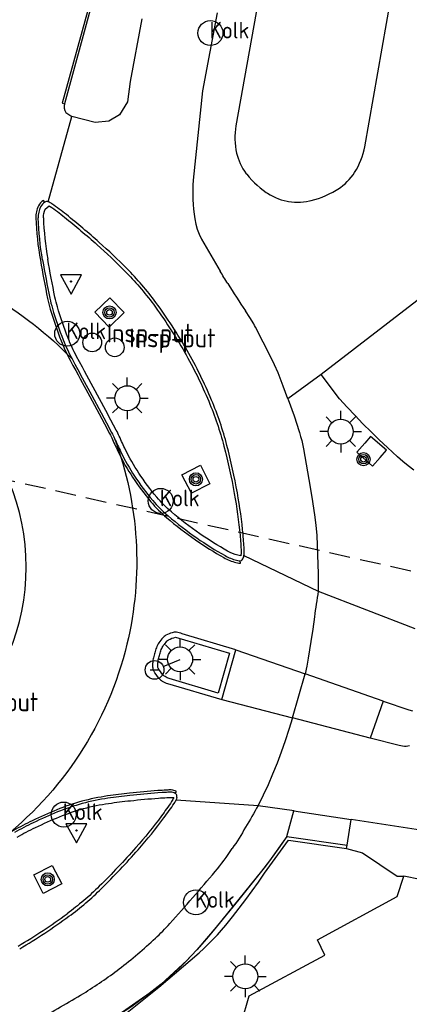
# Model space of a CAD drawing. Header units: metres. Extents: x 155581 to 157790, y 453982 to 460043.
# Tile 15 of 79: x 156855 to 156874, y 454797 to 454845. Entities that reach past the tile are written whole.
import ezdxf

# ---------------------------------------------------------------- set-up
doc = ezdxf.new("R2010")
doc.units = ezdxf.units.M
doc.header["$LTSCALE"] = 4
doc.linetypes.add('STIPPELFIJN', pattern=[0.375, 0.25, -0.125])
doc.layers.get('0').update_dxf_attribs({"linetype": 'CONTINUOUS'})
for name, color, linetype in [('G_BTD', 3, 'CONTINUOUS'), ('G_OTD', 32, 'CONTINUOUS'), ('G_VGO', 3, 'ByLayer'), ('G_WGD', 7, 'CONTINUOUS'), ('G_WGI', 1, 'CONTINUOUS'), ('LKWDUP', 5, 'CONTINUOUS'), ('LWGI', 7, 'CONTINUOUS'), ('PVGO', 102, 'CONTINUOUS')]:
    doc.layers.add(name, color=color, linetype=linetype)
for name, color, linetype, true_color in [('PBRD', 7, 'CONTINUOUS', 0xbd2877), ('PPAL', 7, 'CONTINUOUS', 0xbd2877), ('PPUT', 7, 'CONTINUOUS', 0xbd2877)]:
    doc.layers.add(name, color=color, linetype=linetype, true_color=true_color)
doc.styles.add('ISO', font='ISO')

# ---------------------------------------------------------------- blocks, each defined once
blk = doc.blocks.new('verkeersbord')
at = {"color": 0}
for p, q in [((0.502, 0.322), (-0.504, 0.322)), ((-0.504, 0.322), (-0.001, -0.6)), ((-0.001, -0.6), (0.502, 0.322))]:
    blk.add_line(p, q, dxfattribs=at)
blk = doc.blocks.new('verkeersbord-pl')
at = {"linetype": 'Continuous'}
blk.add_circle((0, 0), 0.03, dxfattribs=at)
blk = doc.blocks.new('kolk')
at = {"color": 0}
blk.add_circle((0, 0), 0.6, dxfattribs=at)
at = {"color": 0, "linetype": 'Continuous', "style": 'ISO'}
blk.add_attdef('KOLK', (-0.043, -0.262), '', height=0.8, dxfattribs=at)
blk = doc.blocks.new('aanduidingsbord')
at = {"color": 0}
for p, q in [((-0.811, -0.333), (0, 0)), ((-1.446, -0.504), (-1.008, -0.504))]:
    blk.add_line(p, q, dxfattribs=at)
blk.add_circle((-1.227, -0.504), 0.45, dxfattribs=at)
blk = doc.blocks.new('lichtmast')
at = {"color": 0}
for p, q in [((0, 0.6), (0, 1)), ((-0.707, 0.707), (-0.424, 0.424)), ((0.424, 0.424), (0.707, 0.707)), ((-0.6, 0), (-1, 0)), ((0.6, 0), (1, 0)), ((-0.424, -0.424), (-0.707, -0.707)), ((0.424, -0.424), (0.707, -0.707)), ((0, -0.6), (0, -1))]:
    blk.add_line(p, q, dxfattribs=at)
blk.add_circle((0, 0), 0.6, dxfattribs=at)
blk = doc.blocks.new('klok')
at = {"color": 0}
blk.add_circle((0, 0), 0.45, dxfattribs=at)
at = {"style": 'ISO'}
blk.add_attdef('KLOK', (0.7, 0), '', height=0.9, dxfattribs=at)
blk = doc.blocks.new('boom')
at = {"color": 0}
for radius in [0.315, 0.225, 0.135]:
    blk.add_circle((0, 0), radius, dxfattribs=at)

msp = doc.modelspace()

# ---------------------------------------------------------------- linework, layer by layer
at = {"layer": 'G_BTD', "linetype": 'Continuous', "transparency": 33554687}
msp.add_lwpolyline([(156870.826, 454804.807), (156871.596, 454804.61), (156873.265, 454803.488), (156873.586, 454803.482)], dxfattribs=at)
at = {"layer": 'G_OTD', "linetype": 'Continuous', "transparency": 33554687}
for points in [[(156859.807, 454796.554), (156861.808, 454798.155), (156863.745, 454799.808), (156863.973, 454800.014), (156864.196, 454800.226), (156864.412, 454800.444), (156864.623, 454800.668), (156864.827, 454800.896), (156865.025, 454801.131), (156865.352, 454801.534), (156865.672, 454801.942), (156865.986, 454802.356), (156866.293, 454802.773), (156866.594, 454803.196), (156866.886, 454803.62), (156868.045, 454805.206), (156870.826, 454804.807)], [(156870.826, 454804.807), (156870.854, 454804.978)]]:
    msp.add_lwpolyline(points, dxfattribs=at)
at = {"layer": 'G_VGO', "transparency": 33554687}
for points in [[(156867.966, 454805.392), (156867.123, 454804.216)], [(156867.123, 454804.216), (156866.745, 454803.72)], [(156866.745, 454803.72), (156864.567, 454801.026)], [(156864.567, 454801.026), (156863.631, 454799.938)], [(156863.631, 454799.938), (156863.156, 454799.432), (156861.921, 454798.298)], [(156861.921, 454798.298), (156861.551, 454797.999), (156859.701, 454796.691)]]:
    msp.add_lwpolyline(points, dxfattribs=at)
at = {"layer": 'G_WGD', "linetype": 'Continuous', "transparency": 33554687}
for points in [[(156866.8, 454846.668), (156865.513, 454839.516), (156865.49, 454839.352), (156865.475, 454839.188), (156865.467, 454839.023), (156865.468, 454838.858), (156865.477, 454838.693), (156865.494, 454838.528), (156865.518, 454838.365), (156865.55, 454838.206), (156865.562, 454838.156), (156865.575, 454838.106), (156865.616, 454837.97), (156865.664, 454837.836), (156865.72, 454837.705), (156865.783, 454837.577), (156865.853, 454837.453), (156865.931, 454837.334), (156866.014, 454837.218), (156866.037, 454837.189), (156866.153, 454837.048), (156866.276, 454836.913), (156866.404, 454836.782), (156866.538, 454836.658), (156866.677, 454836.54), (156866.821, 454836.427), (156866.97, 454836.321), (156867.037, 454836.277), (156867.161, 454836.201), (156867.29, 454836.132), (156867.422, 454836.07), (156867.557, 454836.016), (156867.694, 454835.969), (156867.835, 454835.93), (156867.977, 454835.898), (156868.038, 454835.887), (156868.182, 454835.866), (156868.327, 454835.854), (156868.473, 454835.849), (156868.618, 454835.852), (156868.763, 454835.864), (156868.908, 454835.883), (156869.051, 454835.91), (156869.126, 454835.928), (156869.306, 454835.976), (156869.483, 454836.032), (156869.658, 454836.096), (156869.83, 454836.167), (156869.999, 454836.246), (156870.164, 454836.332), (156870.326, 454836.424), (156870.411, 454836.477), (156870.531, 454836.557), (156870.646, 454836.644), (156870.756, 454836.737), (156870.861, 454836.836), (156870.96, 454836.94), (156871.053, 454837.05), (156871.14, 454837.165), (156871.215, 454837.276), (156871.302, 454837.42), (156871.383, 454837.568), (156871.457, 454837.719), (156871.523, 454837.874), (156871.581, 454838.032), (156871.633, 454838.192), (156871.676, 454838.355), (156871.708, 454838.5), (156872.96, 454845.634)], [(156858.569, 454845.258), (156857.278, 454840.575)], [(156864.618, 454844.938), (156863.915, 454841.195), (156863.46, 454836.899)], [(156860.992, 454844.646), (156860.434, 454841.65), (156860.311, 454840.666), (156859.924, 454840.041), (156859.413, 454839.747), (156858.747, 454839.673), (156857.63, 454839.97)], [(156857.34, 454840.151), (156857.63, 454839.97)], [(156856.494, 454835.866), (156857.63, 454839.97)], [(156863.534, 454835.05), (156863.583, 454834.796), (156863.656, 454834.547), (156863.751, 454834.307), (156863.869, 454834.076)], [(156879.42, 454835.126), (156869.605, 454827.571)], [(156868.012, 454826.411), (156867.791, 454827.014), (156867.537, 454827.657), (156867.374, 454828.032), (156867.196, 454828.4), (156866.825, 454829.125), (156866.452, 454829.848), (156866.411, 454829.925), (156866.368, 454830), (156866.176, 454830.314), (156865.975, 454830.624)], [(156857.644, 454828.319), (156857.782, 454828.065), (156857.92, 454827.81)], [(156857.92, 454827.81), (156858.029, 454827.61), (156858.137, 454827.41)], [(156858.137, 454827.41), (156858.589, 454826.571), (156859.041, 454825.731), (156859.294, 454825.258), (156859.546, 454824.785)], [(156869.605, 454827.571), (156868.012, 454826.411)], [(156874.061, 454822.981), (156873.796, 454823.187), (156873.537, 454823.399), (156873.282, 454823.617), (156873.033, 454823.841), (156872.794, 454824.063), (156872.397, 454824.44), (156872.005, 454824.823), (156871.619, 454825.212), (156871.239, 454825.606), (156870.865, 454826.006), (156870.496, 454826.411), (156869.605, 454827.571)], [(156868.012, 454826.411), (156868.029, 454826.365), (156868.309, 454825.584), (156868.555, 454824.831), (156868.566, 454824.796), (156868.622, 454824.598), (156868.677, 454824.4), (156868.763, 454823.998), (156868.895, 454823.267), (156869.02, 454822.534), (156869.16, 454821.684), (156869.293, 454820.832), (156869.357, 454820.338), (156869.398, 454819.841), (156869.44, 454818.92), (156869.46, 454817.998), (156869.471, 454817.165)], [(156871.712, 454824.281), (156871.324, 454823.838), (156872.081, 454823.175), (156872.444, 454823.59), (156872.744, 454823.932), (156871.987, 454824.595), (156871.712, 454824.281)], [(156865.9, 454818.874), (156869.471, 454817.165)], [(156869.471, 454817.165), (156874.114, 454815.377)], [(156869.286, 454815.935), (156869.205, 454815.346), (156869.116, 454814.757), (156869.051, 454814.356), (156868.982, 454813.956), (156868.917, 454813.574), (156868.848, 454813.193)], [(156865.517, 454814.358), (156862.927, 454815.126)], [(156864.833, 454811.964), (156865.517, 454814.358)], [(156865.517, 454814.358), (156868.848, 454813.193)], [(156868.233, 454811.078), (156868.848, 454813.193)], [(156872.596, 454811.883), (156868.848, 454813.193)], [(156862.236, 454812.732), (156864.833, 454811.964)], [(156864.833, 454811.964), (156868.233, 454811.078)], [(156872.596, 454811.883), (156871.962, 454810.108)], [(156872.596, 454811.883), (156873.828, 454811.472), (156873.993, 454811.418)], [(156868.233, 454811.078), (156868.06, 454810.527), (156867.881, 454809.978), (156867.691, 454809.44), (156867.49, 454808.907), (156867.28, 454808.387), (156867.058, 454807.871), (156866.827, 454807.371), (156866.585, 454806.876)], [(156871.962, 454810.108), (156868.233, 454811.078)], [(156873.853, 454809.739), (156873.689, 454809.715), (156873.638, 454809.714), (156873.606, 454809.714), (156873.523, 454809.72), (156873.361, 454809.755), (156871.962, 454810.108)], [(156862.188, 454807.507), (156861.979, 454807.494), (156861.77, 454807.479)], [(156862.645, 454807.145), (156866.585, 454806.876)], [(156866.585, 454806.876), (156868.307, 454806.636), (156868.303, 454806.62)], [(156867.966, 454805.392), (156868.303, 454806.62)], [(156868.303, 454806.62), (156871.059, 454806.21)], [(156870.854, 454804.978), (156871.059, 454806.21)], [(156883.535, 454804.29), (156871.059, 454806.21)], [(156867.966, 454805.392), (156867.547, 454804.802), (156867.123, 454804.216)], [(156867.966, 454805.392), (156870.854, 454804.978)], [(156867.123, 454804.216), (156866.936, 454803.966), (156866.745, 454803.72)], [(156866.745, 454803.72), (156865.662, 454802.368), (156864.567, 454801.026)], [(156858.377, 454770.228), (156858.984, 454772.702), (156868.382, 454776.178), (156868.675, 454776.286), (156868.767, 454776.53), (156877.498, 454802.674), (156873.586, 454803.482)], [(156865.781, 454796.455), (156866.149, 454797.729), (156869.791, 454799.682), (156869.439, 454800.426), (156873.255, 454802.504), (156873.586, 454803.482)], [(156864.567, 454801.026), (156864.105, 454800.477), (156863.631, 454799.938)], [(156863.631, 454799.938), (156863.088, 454799.363), (156862.806, 454799.086), (156862.518, 454798.816), (156861.921, 454798.298)], [(156861.921, 454798.298), (156861.204, 454797.731), (156860.836, 454797.459), (156860.463, 454797.195), (156859.701, 454796.691)]]:
    msp.add_lwpolyline(points, dxfattribs=at)
for points in [[(156857.278, 454840.575, 0.169633), (156857.34, 454840.151)], [(156863.46, 454836.899, 0.051902), (156863.534, 454835.05)], [(156856.331, 454835.845, 0.125139), (156856.135, 454835.625)], [(156856.494, 454835.866, 0.239245), (156856.331, 454835.845)], [(156856.677, 454835.772, 0.067431), (156856.494, 454835.866)], [(156857.373, 454835.25, 0.016552), (156856.677, 454835.772)], [(156856.135, 454835.625, 0.129757), (156856.016, 454835.094)], [(156856.23, 454833.077, -0.033702), (156856.016, 454835.094)], [(156858.944, 454833.92, 0.012752), (156857.373, 454835.25)], [(156860.275, 454832.661, 0.01466), (156858.944, 454833.92)], [(156863.869, 454834.076, 0.003275), (156864.76, 454832.535)], [(156849.172, 454833.28, -0.136768), (156857.644, 454828.319)], [(156856.23, 454833.077, 0.006517), (156856.576, 454831.243)], [(156861.671, 454831.035, 0.037048), (156860.275, 454832.661)], [(156865.121, 454831.942, -0.008399), (156864.76, 454832.535)], [(156865.121, 454831.942, 0.006352), (156865.975, 454830.624)], [(156856.576, 454831.243, 0.02216), (156856.701, 454830.744)], [(156863.173, 454828.728, 0.028615), (156861.671, 454831.035)], [(156856.701, 454830.744, 0.019235), (156857.22, 454829.236)], [(156857.22, 454829.236, 0.030557), (156857.644, 454828.319)], [(156844.963, 454807.847, 1), (156844.963, 454828.809)], [(156864.349, 454826.343, 0.030105), (156863.173, 454828.728)], [(156865.082, 454824.17, 0.035299), (156864.349, 454826.343)], [(156859.546, 454824.785, -0.015693), (156859.684, 454824.504)], [(156859.684, 454824.504, -0.149347), (156860.28, 454814.621)], [(156859.684, 454824.504, 0.008047), (156859.989, 454823.851)], [(156865.586, 454821.885, 0.018356), (156865.082, 454824.17)], [(156859.989, 454823.851, 0.033789), (156860.644, 454822.699)], [(156860.644, 454822.699, 0.02981), (156861.519, 454821.527)], [(156865.862, 454819.872, 0.021789), (156865.586, 454821.885)], [(156861.519, 454821.527, 0.041467), (156862.253, 454820.79)], [(156862.253, 454820.79, 0.024462), (156863.639, 454819.722)], [(156863.639, 454819.722, 0.024184), (156864.991, 454818.875)], [(156865.914, 454819.076, 0.015175), (156865.862, 454819.872)], [(156864.991, 454818.875, 0.064716), (156865.545, 454818.653)], [(156865.819, 454818.681, 0.109153), (156865.9, 454818.874)], [(156865.9, 454818.874, 0.059123), (156865.914, 454819.076)], [(156865.545, 454818.653, 0.023477), (156865.676, 454818.626)], [(156865.676, 454818.626, 0.059976), (156865.726, 454818.625)], [(156865.726, 454818.625, 0.219613), (156865.819, 454818.681)], [(156869.471, 454817.165, 0.008984), (156869.286, 454815.935)], [(156862.155, 454815.05, 0.083075), (156861.999, 454814.929)], [(156862.455, 454815.174, 0.052612), (156862.155, 454815.05)], [(156862.657, 454815.193, 0.094158), (156862.455, 454815.174)], [(156862.927, 454815.126, 0.069752), (156862.657, 454815.193)], [(156860.28, 454814.621, -0.171865), (156854.1, 454805.13)], [(156861.817, 454814.69, 0.054139), (156861.698, 454814.454)], [(156861.999, 454814.929, 0.044635), (156861.817, 454814.69)], [(156861.616, 454814.215, 0.017073), (156861.552, 454813.967)], [(156861.698, 454814.454, 0.016258), (156861.616, 454814.215)], [(156861.518, 454813.746, 0.031896), (156861.515, 454813.527)], [(156861.552, 454813.967, 0.027202), (156861.518, 454813.746)], [(156861.515, 454813.527, 0.11406), (156861.568, 454813.343)], [(156861.814, 454812.994, -0.051997), (156861.568, 454813.343)], [(156861.814, 454812.994, 0.072436), (156861.978, 454812.854)], [(156861.978, 454812.854, 0.053335), (156862.236, 454812.732)], [(156861.77, 454807.479, 0.007418), (156860.421, 454807.355)], [(156862.387, 454807.512, 0.015192), (156862.188, 454807.507)], [(156862.602, 454807.453, 0.136123), (156862.387, 454807.512)], [(156862.68, 454807.338, 0.223526), (156862.602, 454807.453)], [(156858.136, 454806.97, 0.032361), (156856.952, 454806.566)], [(156859.367, 454807.224, 0.031056), (156858.136, 454806.97)], [(156860.421, 454807.355, 0.008641), (156859.367, 454807.224)], [(156862.059, 454806.284, 0.010095), (156862.552, 454806.979)], [(156862.552, 454806.979, 0.04237), (156862.645, 454807.145)], [(156862.679, 454807.254, -0.057994), (156862.645, 454807.145)], [(156862.679, 454807.254, 0.083322), (156862.68, 454807.338)], [(156856.952, 454806.566, 0.01365), (156855.783, 454806.046)], [(156866.585, 454806.876, -0.017808), (156865.34, 454804.804)], [(156855.783, 454806.046, 0.017239), (156854.886, 454805.58)], [(156860.821, 454804.754, 0.021739), (156862.059, 454806.284)], [(156859.059, 454802.891, 0.016838), (156860.821, 454804.754)], [(156864.522, 454803.707, 0.03084), (156865.34, 454804.804)], [(156862.343, 454801.21, 0.006841), (156864.522, 454803.707)], [(156857.496, 454801.555, 0.036187), (156859.059, 454802.891)], [(156855.129, 454799.997, 0.02623), (156857.496, 454801.555)], [(156861.648, 454800.501, 0.021365), (156862.343, 454801.21)], [(156859.91, 454799.031, 0.024301), (156861.648, 454800.501)], [(156858.188, 454797.851, 0.026843), (156859.91, 454799.031)], [(156855.985, 454796.596, 0.015019), (156858.188, 454797.851)]]:
    msp.add_lwpolyline(points, format="xyb", dxfattribs=at)
at = {"layer": 'G_WGI', "linetype": 'Continuous', "transparency": 33554687}
for points in [[(156856.266, 454835.103, -0.130824), (156856.357, 454835.51)], [(156856.591, 454835.649, -0.016744), (156857.279, 454835.133)], [(156856.266, 454835.103, 0.034281), (156856.476, 454833.12)], [(156857.279, 454835.133, -0.013173), (156858.844, 454833.808)], [(156858.844, 454833.808, -0.014729), (156860.169, 454832.555)], [(156856.821, 454831.292, -0.00601), (156856.476, 454833.12)], [(156860.169, 454832.555, -0.036779), (156861.55, 454830.946)], [(156856.94, 454830.816, -0.022739), (156856.821, 454831.292)], [(156857.453, 454829.326, -0.019466), (156856.94, 454830.816)], [(156861.55, 454830.946, -0.029303), (156863.043, 454828.654)], [(156857.864, 454828.438, -0.030192), (156857.453, 454829.326)], [(156863.043, 454828.654, -0.030654), (156864.21, 454826.285)], [(156864.21, 454826.285, -0.035623), (156864.937, 454824.132)], [(156859.912, 454824.606, 0.018962), (156859.767, 454824.902)], [(156860.214, 454823.96, -0.006269), (156859.912, 454824.606)], [(156860.852, 454822.837, -0.032266), (156860.214, 454823.96)], [(156864.937, 454824.132, -0.018958), (156865.438, 454821.858)], [(156861.71, 454821.688, -0.029429), (156860.852, 454822.837)], [(156862.415, 454820.98, -0.040341), (156861.71, 454821.688)], [(156865.438, 454821.858, -0.021506), (156865.713, 454819.858)], [(156863.782, 454819.927, -0.024699), (156862.415, 454820.98)], [(156865.114, 454819.094, -0.02456), (156863.782, 454819.927)], [(156865.713, 454819.858, -0.014001), (156865.764, 454819.071)], [(156865.608, 454818.895, -0.067297), (156865.114, 454819.094)], [(156865.746, 454818.869, -0.030631), (156865.608, 454818.895)], [(156865.764, 454819.071, -0.069637), (156865.746, 454818.869)], [(156862.273, 454814.83, -0.069656), (156862.618, 454814.958)], [(156861.931, 454814.364, -0.049923), (156862.028, 454814.556)], [(156862.184, 454814.761, 0.047347), (156862.028, 454814.556)], [(156862.184, 454814.761, -0.087221), (156862.273, 454814.83)], [(156861.796, 454813.913, -0.018407), (156861.856, 454814.143)], [(156861.856, 454814.143, -0.01355), (156861.931, 454814.364)], [(156861.765, 454813.54, -0.037742), (156861.768, 454813.725)], [(156861.786, 454813.465, -0.121666), (156861.765, 454813.54)], [(156861.768, 454813.725, -0.031223), (156861.796, 454813.913)], [(156862.003, 454813.158, -0.04947), (156861.786, 454813.465)], [(156862.11, 454813.067, -0.081096), (156862.003, 454813.158)], [(156862.312, 454812.97, -0.055843), (156862.11, 454813.067)], [(156858.201, 454806.729, -0.030708), (156859.402, 454806.976)], [(156859.402, 454806.976, -0.009541), (156860.447, 454807.106)], [(156860.447, 454807.106, -0.007388), (156861.789, 454807.23)], [(156861.789, 454807.23, -0.00725), (156862.201, 454807.257)], [(156862.428, 454807.063, -0.008517), (156861.938, 454806.373)], [(156862.53, 454807.259, -0.060713), (156862.428, 454807.063)], [(156857.047, 454806.335, -0.031119), (156858.201, 454806.729)], [(156855.891, 454805.821, -0.012038), (156857.047, 454806.335)], [(156861.938, 454806.373, -0.021821), (156860.709, 454804.854)], [(156855.009, 454805.362, -0.017097), (156855.891, 454805.821)], [(156860.709, 454804.854, -0.016887), (156858.954, 454802.998)], [(156858.954, 454802.998, -0.035926), (156857.407, 454801.676)], [(156855.053, 454800.126, 0.026177), (156857.407, 454801.676)]]:
    msp.add_lwpolyline(points, format="xyb", dxfattribs=at)
for points in [[(156856.357, 454835.51), (156856.549, 454835.677), (156856.591, 454835.649)], [(156858.735, 454830.565), (156859.451, 454831.263), (156860.149, 454830.547), (156859.433, 454829.849), (156858.735, 454830.565)], [(156859.767, 454824.902), (156859.514, 454825.376), (156859.261, 454825.849), (156858.357, 454827.529), (156858.248, 454827.729), (156858.14, 454827.93), (156857.864, 454828.438)], [(156857.92, 454827.81), (156858.137, 454827.41)], [(156862.92, 454822.757), (156863.81, 454823.213), (156864.266, 454822.323), (156863.376, 454821.867), (156862.92, 454822.757)], [(156862.618, 454814.958), (156865.209, 454814.189), (156864.662, 454812.275), (156862.312, 454812.97)], [(156862.201, 454807.257), (156862.53, 454807.259)], [(156856.26, 454802.656), (156855.804, 454803.546), (156856.694, 454804.002), (156857.15, 454803.112), (156856.26, 454802.656)]]:
    msp.add_lwpolyline(points, dxfattribs=at)
at = {"layer": 'LKWDUP', "linetype": 'STIPPELFIJN', "lineweight": -3, "transparency": 33554687}
msp.add_lwpolyline([(156972.714, 454755.822), (156967.988, 454788.769), (156900.29, 454802.485), (156875.382, 454817.797), (156844.388, 454824.796), (156853.028, 454856.998), (156874.96, 454963.78), (156878.267, 454974.569)], dxfattribs=at)
at = {"layer": 'LWGI', "transparency": 33554687}
msp.add_lwpolyline([(156867.78, 454879.515), (156867.114, 454876.787), (156864.324, 454866.675), (156858.463, 454845.287), (156857.171, 454840.6), (156857.278, 454840.575)], dxfattribs=at)
for points in [[(156856.331, 454835.845), (156856.27, 454835.936, 0.12937), (156856.037, 454835.675, 0.129955), (156855.907, 454835.09, 0.034966), (156856.122, 454833.058, 0.006606), (156856.468, 454831.221, 0.023567), (156856.596, 454830.712, 0.019136), (156857.117, 454829.196, 0.030156), (156857.547, 454828.267), (156857.685, 454828.012), (156857.823, 454827.758), (156857.932, 454827.558), (156858.04, 454827.358), (156858.492, 454826.519), (156858.944, 454825.679), (156859.197, 454825.206), (156859.449, 454824.733, -0.011704), (156859.584, 454824.459, 0.00868), (156859.89, 454823.803, 0.032789), (156860.552, 454822.639)], [(156860.552, 454822.639, 0.029941), (156861.435, 454821.456, 0.040107), (156862.181, 454820.706, 0.023965), (156863.576, 454819.632, 0.024544), (156864.938, 454818.78, 0.066942), (156865.517, 454818.547, 0.026966), (156865.659, 454818.517, 0.06345), (156865.738, 454818.516), (156865.726, 454818.625)], [(156862.602, 454807.453), (156862.659, 454807.548, 0.130501), (156862.413, 454807.622, 0.017417), (156862.182, 454807.616, 0.007248), (156861.761, 454807.589, 0.0066), (156860.409, 454807.464, 0.008501), (156859.352, 454807.333, 0.031476), (156858.107, 454807.076, 0.031758), (156856.91, 454806.668, 0.012561), (156855.736, 454806.145, 0.016691), (156854.832, 454805.676, 0.00471), (156854.421, 454805.44)]]:
    msp.add_lwpolyline(points, format="xyb", dxfattribs=at)

# ---------------------------------------------------------------- block references
at = {"layer": 'PBRD', "transparency": 33554687}
for name, p in [('verkeersbord', (156857.595, 454832.038)), ('aanduidingsbord', (156862.835, 454813.891)), ('verkeersbord', (156857.857, 454805.679))]:
    msp.add_blockref(name, p, dxfattribs=at)
at = {"layer": 'PPAL', "transparency": 33554687}
for name, p in [('verkeersbord-pl', (156857.595, 454832.038)), ('lichtmast', (156860.297, 454826.434)), ('lichtmast', (156870.55, 454824.83)), ('lichtmast', (156862.835, 454813.891)), ('verkeersbord-pl', (156857.857, 454805.679)), ('lichtmast', (156865.963, 454798.671)), ('lichtmast', (156865.963, 454798.671))]:
    msp.add_blockref(name, p, dxfattribs=at)
at = {"layer": 'PPUT', "transparency": 33554687}
for name, p, values in [('kolk', (156864.293, 454843.972), {'KOLK': 'Kolk'}), ('kolk', (156857.411, 454829.532), {'KOLK': 'Kolk'}), ('klok', (156858.613, 454829.113), {'KLOK': 'Insp-put'}), ('klok', (156859.693, 454828.878), {'KLOK': 'Insp-put'}), ('kolk', (156861.905, 454821.505), {'KOLK': 'Kolk'}), ('klok', (156851.178, 454811.403), {'KLOK': 'Insp-put'}), ('kolk', (156857.245, 454806.441), {'KOLK': 'Kolk'}), ('kolk', (156863.595, 454802.225), {'KOLK': 'Kolk'})]:
    msp.add_blockref(name, p, dxfattribs=at).add_auto_attribs(values)
at = {"layer": 'PVGO', "transparency": 33554687}
for p in [(156859.442, 454830.556), (156871.645, 454823.505), (156863.593, 454822.54), (156856.477, 454803.329)]:
    msp.add_blockref('boom', p, dxfattribs=at)

doc.saveas('drawing.dxf')
